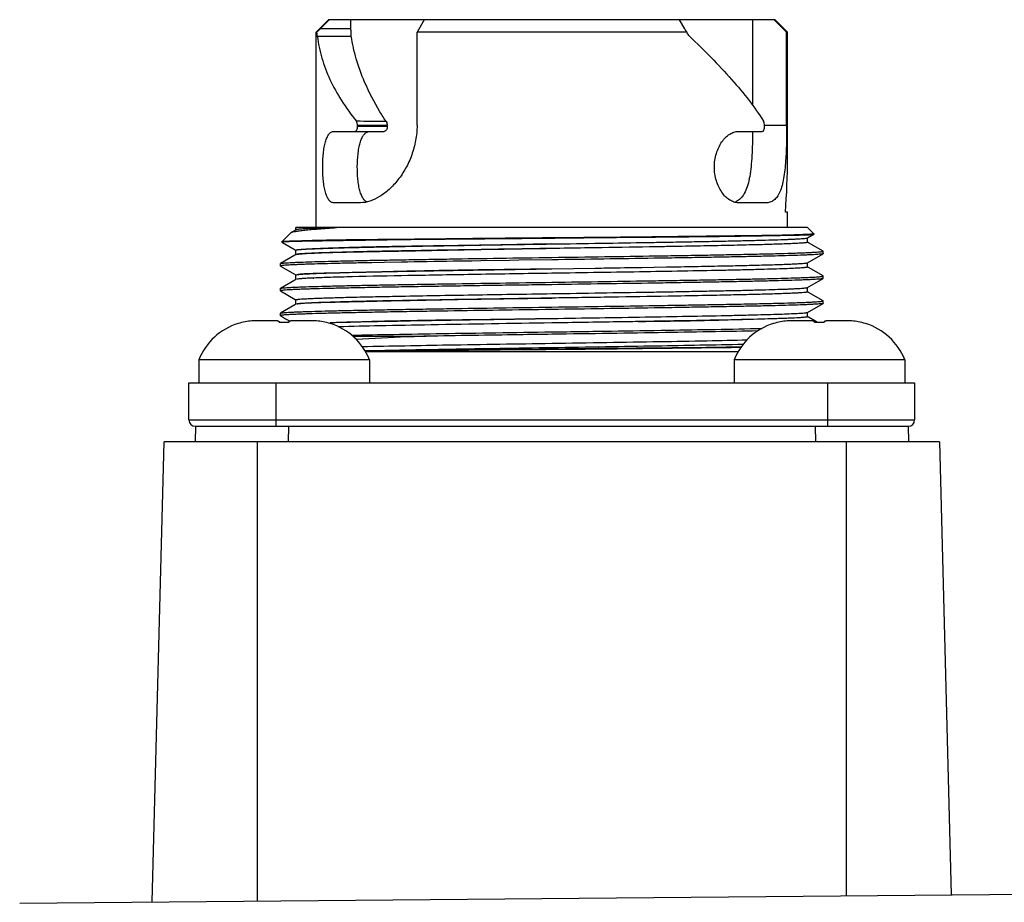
# Model space of a CAD drawing. Header units: millimetres. Extents: x 0 to 559, y 0 to 432.
# Tile 13 of 23: x 230 to 261, y 219 to 247. Entities that reach past the tile are written whole.
import ezdxf

# ---------------------------------------------------------------- set-up
doc = ezdxf.new("R2010")
doc.units = ezdxf.units.MM
doc.header["$LTSCALE"] = 30.734
doc.layers.add('ECM-B3M-C210DXF_CONTINUOUS_LINE', color=7, linetype='CONTINUOUS')
doc.layers.add('LQM37B48FFDBDXF_CONTINUOUS_LINE', color=7, linetype='CONTINUOUS')

msp = doc.modelspace()

# ---------------------------------------------------------------- linework, layer by layer
at = {"layer": 'ECM-B3M-C210DXF_CONTINUOUS_LINE', "color": 7, "linetype": 'Continuous'}
for p, q in [((237.873, 237.566), (237.243, 237.566)), ((238.932, 237.566), (238.302, 237.566)), ((255.133, 237.566), (254.503, 237.566)), ((256.192, 237.566), (255.562, 237.566)), ((236.601, 237.476), (236.601, 237.473)), ((239.574, 237.473), (239.574, 237.476)), ((253.861, 237.476), (253.861, 237.473)), ((256.834, 237.473), (256.834, 237.476)), ((235.337, 236.309), (235.337, 235.566)), ((240.837, 236.309), (235.337, 236.309)), ((240.837, 236.309), (240.837, 235.566)), ((252.597, 236.309), (252.597, 235.566)), ((258.097, 236.309), (252.597, 236.309)), ((258.097, 236.309), (258.097, 235.566)), ((235.226, 234.166), (235.217, 233.666)), ((237.749, 234.166), (255.686, 234.166)), ((258.209, 234.166), (258.217, 233.666)), ((233.829, 218.834), (234.217, 233.666)), ((259.217, 233.666), (234.217, 233.666)), ((259.217, 233.666), (259.6, 219.059)), ((229.56, 218.797), (271.015, 219.159))]:
    msp.add_line(p, q, dxfattribs=at)
at = {"layer": 'ECM-B3M-C210DXF_CONTINUOUS_LINE', "color": 9, "linetype": 'Continuous'}
for p, q in [((238.226, 234.166), (238.217, 233.666)), ((255.209, 234.166), (255.218, 233.666)), ((237.217, 233.666), (237.217, 218.864)), ((256.217, 219.03), (256.217, 233.666))]:
    msp.add_line(p, q, dxfattribs=at)
at = {"layer": 'ECM-B3M-C210DXF_CONTINUOUS_LINE', "color": 7, "linetype": 'Continuous'}
for centre, radius, start, end in [((237.206, 235.5), 2.064, 100.3918, 107.0555), ((237.224, 235.399), 2.166, 94.7309, 100.3768), ((237.241, 235.187), 2.379, 89.9509, 94.7085), ((238.087, 231.906), 5.604, 89.4939, 91.5131), ((238.088, 231.951), 5.559, 88.4841, 89.5019), ((238.934, 235.186), 2.38, 85.2922, 90.0483), ((238.934, 235.187), 2.379, 85.2915, 90.0491), ((238.951, 235.4), 2.165, 79.6223, 85.27), ((238.969, 235.5), 2.064, 72.9447, 79.608), ((254.466, 235.5), 2.064, 100.3918, 107.0555), ((254.484, 235.399), 2.166, 94.7309, 100.3768), ((254.501, 235.187), 2.379, 89.9509, 94.7085), ((255.347, 231.906), 5.604, 89.4939, 91.5131), ((255.348, 231.951), 5.559, 88.4841, 89.5019), ((256.194, 235.186), 2.38, 85.2922, 90.0483), ((256.194, 235.187), 2.379, 85.2915, 90.0491), ((256.211, 235.4), 2.165, 79.6223, 85.27), ((256.229, 235.5), 2.064, 72.9447, 79.608), ((237.194, 235.566), 2, 107.2501, 158.1806), ((238.981, 235.566), 2, 21.8194, 72.7499), ((254.454, 235.566), 2, 107.2501, 158.1806), ((256.241, 235.566), 2, 21.8194, 72.7499)]:
    msp.add_arc(centre, radius, start, end, dxfattribs=at)
for points, knots in [([(237.873, 237.566), (237.878, 237.566), (237.909, 237.559), (237.927, 237.53), (237.939, 237.508)], [0, 0, 0, 0, 0.189279, 1, 1, 1, 1]), ([(238.236, 237.508), (238.24, 237.517), (238.256, 237.542), (238.282, 237.566), (238.302, 237.566)], [0, 0, 0, 0, 0.336891, 1, 1, 1, 1]), ([(255.133, 237.566), (255.138, 237.566), (255.169, 237.559), (255.187, 237.53), (255.199, 237.508)], [0, 0, 0, 0, 0.189279, 1, 1, 1, 1]), ([(255.496, 237.508), (255.5, 237.517), (255.516, 237.542), (255.542, 237.566), (255.562, 237.566)], [0, 0, 0, 0, 0.336891, 1, 1, 1, 1])]:
    msp.add_open_spline(points, degree=3, knots=knots, dxfattribs=at)
at = {"layer": 'LQM37B48FFDBDXF_CONTINUOUS_LINE', "color": 7, "linetype": 'Continuous'}
for p, q in [((239.517, 247.266), (239.117, 246.866)), ((239.249, 246.97), (239.544, 247.266)), ((253.917, 247.266), (239.517, 247.266)), ((240.242, 246.969), (240.242, 247.266)), ((242.597, 247.266), (242.373, 246.866)), ((251.003, 246.97), (250.838, 247.266)), ((253.193, 247.266), (253.193, 244.506)), ((253.891, 247.266), (254.29, 246.866)), ((253.917, 247.266), (254.317, 246.866)), ((239.117, 240.566), (239.117, 246.866)), ((239.146, 246.866), (239.117, 246.866)), ((240.242, 246.969), (239.249, 246.97)), ((242.373, 243.866), (242.373, 246.866)), ((251.077, 246.866), (242.373, 246.866)), ((254.29, 243.866), (254.29, 246.866)), ((254.317, 246.866), (254.29, 246.866)), ((254.317, 242.798), (254.317, 246.866)), ((240.456, 243.836), (240.456, 243.853)), ((241.412, 243.836), (241.412, 243.851)), ((253.579, 243.836), (253.579, 243.853)), ((239.687, 243.666), (241.316, 243.666)), ((252.732, 243.666), (253.504, 243.666)), ((240.55, 241.366), (239.687, 241.366)), ((253.647, 241.366), (252.732, 241.366)), ((254.317, 241.066), (254.251, 241.066)), ((254.317, 240.566), (254.317, 241.066)), ((238.009, 240.107), (238.298, 240.396)), ((238.298, 240.396), (238.309, 240.404)), ((238.47, 240.497), (238.309, 240.404)), ((238.467, 240.493), (238.467, 240.566)), ((254.967, 240.566), (238.467, 240.566)), ((254.965, 240.235), (255.17, 240.353)), ((255.172, 240.361), (254.967, 240.566)), ((255.17, 240.353), (255.171, 240.356)), ((238.009, 240.107), (238.009, 240.107)), ((238.011, 240.1), (238.01, 240.102)), ((238.011, 240.1), (238.029, 240.09)), ((238.029, 240.09), (238.441, 239.852)), ((240.53, 240.163), (240.403, 240.17)), ((240.917, 240.169), (240.917, 240.175)), ((242.432, 240.189), (242.396, 240.189)), ((242.396, 240.189), (242.432, 240.189)), ((244.431, 240.207), (244.431, 240.212)), ((245.357, 240.222), (245.357, 240.215)), ((252.481, 240.289), (252.481, 240.294)), ((254.965, 240.097), (254.967, 240.093)), ((254.999, 240.077), (254.965, 240.097)), ((254.967, 240.093), (254.967, 240.238)), ((255.465, 239.808), (254.999, 240.077)), ((238.441, 239.852), (238.467, 239.836)), ((238.467, 239.693), (238.467, 239.838)), ((254.964, 239.434), (255.465, 239.724)), ((255.467, 239.805), (255.465, 239.808)), ((255.467, 239.727), (255.465, 239.724)), ((255.467, 239.727), (255.467, 239.805)), ((237.967, 239.405), (237.97, 239.408)), ((237.967, 239.327), (237.967, 239.405)), ((238.436, 239.677), (237.97, 239.408)), ((238.471, 239.697), (238.436, 239.677)), ((241.317, 239.442), (240.915, 239.435)), ((241.866, 239.452), (241.317, 239.442)), ((244.139, 239.489), (244.135, 239.489)), ((244.429, 239.493), (244.139, 239.489)), ((245.356, 239.507), (244.429, 239.493)), ((245.651, 239.511), (245.356, 239.507)), ((246.717, 239.527), (245.651, 239.511)), ((254.967, 239.293), (254.967, 239.434)), ((237.967, 239.327), (237.97, 239.324)), ((237.97, 239.324), (238.441, 239.052)), ((246.717, 239.238), (248.118, 239.26)), ((246.717, 239.238), (248.117, 239.26)), ((249.618, 239.284), (250.419, 239.298)), ((254.999, 239.277), (254.967, 239.295)), ((255.465, 239.008), (254.999, 239.277)), ((238.436, 238.877), (237.97, 238.608)), ((238.467, 238.895), (238.436, 238.877)), ((238.441, 239.052), (238.467, 239.036)), ((238.467, 238.893), (238.467, 239.038)), ((238.69, 239.068), (238.692, 239.068)), ((238.694, 239.068), (238.693, 239.068)), ((239.027, 238.94), (239.045, 238.941)), ((239.047, 238.941), (239.028, 238.941)), ((254.965, 238.635), (255.465, 238.924)), ((255.467, 239.005), (255.465, 239.008)), ((255.467, 238.927), (255.465, 238.924)), ((255.467, 238.927), (255.467, 239.005)), ((237.967, 238.605), (237.97, 238.608)), ((237.967, 238.527), (237.967, 238.605)), ((237.967, 238.527), (237.97, 238.524)), ((237.97, 238.524), (238.441, 238.252)), ((254.965, 238.497), (254.967, 238.493)), ((254.999, 238.477), (254.965, 238.497)), ((254.967, 238.493), (254.967, 238.638)), ((255.465, 238.208), (254.999, 238.477)), ((238.441, 238.252), (238.47, 238.235)), ((238.467, 238.093), (238.467, 238.238)), ((238.47, 238.235), (238.467, 238.238)), ((254.96, 237.832), (255.465, 238.124)), ((255.467, 238.205), (255.465, 238.208)), ((255.467, 238.127), (255.465, 238.124)), ((255.467, 238.127), (255.467, 238.205)), ((237.967, 237.805), (237.97, 237.808)), ((237.967, 237.727), (237.967, 237.805)), ((238.436, 238.077), (237.97, 237.808)), ((238.467, 238.095), (238.436, 238.077)), ((254.967, 237.693), (254.967, 237.838)), ((237.967, 237.727), (237.97, 237.724)), ((237.97, 237.724), (238.029, 237.69)), ((238.029, 237.69), (238.134, 237.629)), ((238.134, 237.629), (238.237, 237.569)), ((238.237, 237.569), (238.268, 237.551)), ((249.505, 237.542), (249.741, 237.545)), ((249.743, 237.541), (249.505, 237.537)), ((254.999, 237.677), (254.967, 237.695)), ((254.967, 237.694), (254.967, 237.693)), ((254.967, 237.694), (254.967, 237.693)), ((255.202, 237.56), (254.999, 237.677)), ((255.288, 237.51), (255.202, 237.56)), ((240.299, 237.066), (242.67, 237.066)), ((252.723, 236.566), (240.712, 236.566)), ((235.017, 234.366), (235.017, 235.566)), ((235.017, 235.566), (258.417, 235.566)), ((258.417, 235.566), (258.417, 234.366)), ((235.217, 234.166), (258.217, 234.166))]:
    msp.add_line(p, q, dxfattribs=at)
at = {"layer": 'LQM37B48FFDBDXF_CONTINUOUS_LINE', "color": 9, "linetype": 'Continuous'}
for p, q in [((239.156, 246.732), (240.253, 246.732)), ((240.456, 243.836), (241.412, 243.836)), ((253.579, 243.866), (254.29, 243.866)), ((237.817, 235.566), (237.817, 234.166)), ((255.617, 234.166), (255.617, 235.566)), ((235.017, 234.366), (258.417, 234.366))]:
    msp.add_line(p, q, dxfattribs=at)
for centre, radius, start, end in [((239.644, 138.499), 105.496, 89.05786, 89.58052), ((240.622, 90.582), 153.271, 89.70456, 90.06197)]:
    msp.add_arc(centre, radius, start, end, dxfattribs=at)
at = {"layer": 'LQM37B48FFDBDXF_CONTINUOUS_LINE', "color": 7, "linetype": 'Continuous'}
for centre, radius, start, end in [((252.471, 241.827), 0.461, 286.5563, 296.0753), ((252.469, 241.832), 0.466, 296.0858, 298.9469), ((235.217, 234.366), 0.2, 180, 270), ((258.217, 234.366), 0.2, 270, 360)]:
    msp.add_arc(centre, radius, start, end, dxfattribs=at)
msp.add_ellipse((246.717, 242.798), major_axis=(0, 13.164), ratio=0.57735, start_param=-1.702758, end_param=-1.570796, dxfattribs=at)
for points, knots in [([(239.249, 246.97), (239.24, 246.961), (239.206, 246.927), (239.172, 246.892), (239.146, 246.866)], [0, 0, 0, 0, 0.253713, 1, 1, 1, 1]), ([(239.156, 246.732), (239.154, 246.741), (239.15, 246.786), (239.148, 246.83), (239.146, 246.866)], [0, 0, 0, 0, 0.209455, 1, 1, 1, 1]), ([(239.156, 246.732), (239.187, 246.494), (239.287, 246.017), (239.551, 245.319), (239.933, 244.638), (240.246, 244.207), (240.416, 243.991)], [0, 0, 0, 0, 0.235286, 0.477446, 0.730282, 1, 1, 1, 1]), ([(240.253, 246.732), (240.249, 246.767), (240.244, 246.846), (240.242, 246.925), (240.242, 246.969)], [0, 0, 0, 0, 0.44387, 1, 1, 1, 1]), ([(240.683, 245.253), (240.577, 245.497), (240.4, 245.982), (240.287, 246.486), (240.253, 246.732)], [0, 0, 0, 0, 0.517694, 1, 1, 1, 1]), ([(251.077, 246.866), (251.07, 246.874), (251.043, 246.907), (251.019, 246.942), (251.004, 246.97)], [0, 0, 0, 0, 0.260494, 1, 1, 1, 1]), ([(251.158, 246.732), (251.148, 246.741), (251.113, 246.779), (251.089, 246.828), (251.077, 246.866)], [0, 0, 0, 0, 0.240974, 1, 1, 1, 1]), ([(251.157, 246.732), (251.63, 246.286), (252.292, 245.614), (253.076, 244.685), (253.404, 244.223), (253.547, 243.991)], [0, 0, 0, 0, 0.534438, 0.775786, 1, 1, 1, 1]), ([(241.378, 243.98), (241.309, 244.084), (241.049, 244.492), (240.825, 244.923), (240.683, 245.253)], [0, 0, 0, 0, 0.258784, 1, 1, 1, 1]), ([(240.361, 243.666), (240.374, 243.666), (240.403, 243.678), (240.432, 243.718), (240.452, 243.772), (240.456, 243.814), (240.456, 243.836)], [0, 0, 0, 0, 0.181254, 0.40922, 0.689005, 1, 1, 1, 1]), ([(240.456, 243.853), (240.456, 243.879), (240.45, 243.928), (240.43, 243.974), (240.416, 243.991)], [0, 0, 0, 0, 0.538673, 1, 1, 1, 1]), ([(242.373, 243.866), (242.373, 243.701), (242.342, 243.374), (242.214, 242.906), (242.018, 242.478), (241.771, 242.103), (241.485, 241.794), (241.179, 241.56), (240.868, 241.408), (240.651, 241.366), (240.55, 241.366)], [0, 0, 0, 0, 0.147086, 0.291916, 0.43244, 0.566532, 0.691928, 0.806626, 0.909229, 1, 1, 1, 1]), ([(241.412, 243.836), (241.412, 243.814), (241.408, 243.772), (241.388, 243.717), (241.357, 243.678), (241.328, 243.666), (241.316, 243.666)], [0, 0, 0, 0, 0.309607, 0.588661, 0.817116, 1, 1, 1, 1]), ([(241.378, 243.98), (241.39, 243.962), (241.407, 243.92), (241.412, 243.875), (241.412, 243.851)], [0, 0, 0, 0, 0.468908, 1, 1, 1, 1]), ([(253.504, 243.666), (253.514, 243.666), (253.531, 243.675), (253.547, 243.695), (253.563, 243.725), (253.575, 243.773), (253.579, 243.814), (253.579, 243.836)], [0, 0, 0, 0, 0.159929, 0.262361, 0.382721, 0.671484, 1, 1, 1, 1]), ([(253.579, 243.853), (253.579, 243.879), (253.574, 243.927), (253.559, 243.973), (253.548, 243.991)], [0, 0, 0, 0, 0.547634, 1, 1, 1, 1]), ([(254.29, 243.866), (254.29, 243.683), (254.286, 243.327), (254.274, 242.972), (254.263, 242.8)], [0, 0, 0, 0, 0.514392, 1, 1, 1, 1]), ([(239.687, 241.366), (239.673, 241.366), (239.644, 241.37), (239.587, 241.394), (239.522, 241.459), (239.462, 241.568), (239.413, 241.712), (239.376, 241.885), (239.35, 242.081), (239.334, 242.294), (239.329, 242.516), (239.334, 242.737), (239.35, 242.95), (239.376, 243.147), (239.413, 243.32), (239.462, 243.463), (239.522, 243.573), (239.587, 243.637), (239.644, 243.662), (239.673, 243.666), (239.687, 243.666)], [0, 0, 0, 0, 0.016588, 0.033642, 0.072289, 0.120549, 0.179775, 0.249482, 0.327741, 0.412177, 0.499985, 0.587787, 0.672215, 0.7505, 0.820237, 0.87947, 0.927706, 0.966347, 0.983411, 1, 1, 1, 1]), ([(240.754, 241.391), (240.691, 241.425), (240.613, 241.526), (240.548, 241.686), (240.506, 241.844), (240.475, 242.023), (240.448, 242.29), (240.441, 242.631), (240.467, 242.967), (240.512, 243.212), (240.555, 243.366), (240.611, 243.492), (240.678, 243.589), (240.76, 243.651), (240.824, 243.666), (240.854, 243.666)], [0, 0, 0, 0, 0.085751, 0.141874, 0.207105, 0.280232, 0.359523, 0.527196, 0.688454, 0.760618, 0.824632, 0.879369, 0.9252, 0.964096, 1, 1, 1, 1]), ([(252.732, 241.366), (252.685, 241.366), (252.586, 241.383), (252.446, 241.453), (252.313, 241.561), (252.194, 241.705), (252.095, 241.879), (251.992, 242.147), (251.936, 242.516), (252.002, 242.95), (252.149, 243.272), (252.313, 243.47), (252.446, 243.579), (252.586, 243.648), (252.685, 243.666), (252.732, 243.666)], [0, 0, 0, 0, 0.046919, 0.098006, 0.154314, 0.215979, 0.282527, 0.352926, 0.500187, 0.647445, 0.784012, 0.845685, 0.901989, 0.953078, 1, 1, 1, 1]), ([(253.192, 243.666), (253.191, 243.533), (253.186, 243.273), (253.172, 242.896), (253.147, 242.545), (253.106, 242.228), (253.046, 241.952), (252.962, 241.722), (252.849, 241.54), (252.748, 241.454), (252.694, 241.424)], [0, 0, 0, 0, 0.168165, 0.328743, 0.478055, 0.613176, 0.732332, 0.83497, 0.922627, 1, 1, 1, 1]), ([(254.263, 242.8), (254.257, 242.698), (254.242, 242.503), (254.208, 242.226), (254.161, 241.981), (254.098, 241.771), (254.017, 241.599), (253.916, 241.468), (253.79, 241.384), (253.694, 241.366), (253.647, 241.366)], [0, 0, 0, 0, 0.181721, 0.347711, 0.495806, 0.62507, 0.736104, 0.831458, 0.916483, 1, 1, 1, 1]), ([(238.309, 240.404), (238.316, 240.408), (238.334, 240.416), (238.383, 240.431), (238.468, 240.448), (238.597, 240.468), (238.764, 240.488), (238.967, 240.507), (239.309, 240.535), (239.582, 240.554), (239.776, 240.566)], [0, 0, 0, 0, 0.016744, 0.039463, 0.103399, 0.192253, 0.305861, 0.44392, 0.606069, 1, 1, 1, 1]), ([(239.776, 240.566), (239.68, 240.563), (239.5, 240.558), (239.247, 240.549), (239.028, 240.541), (238.845, 240.532), (238.715, 240.525), (238.629, 240.518), (238.579, 240.514), (238.539, 240.51), (238.507, 240.506), (238.486, 240.502), (238.474, 240.499), (238.47, 240.497)], [0, 0, 0, 0, 0.219448, 0.413494, 0.581043, 0.721323, 0.833734, 0.879332, 0.9178, 0.949099, 0.973201, 0.990123, 1, 1, 1, 1]), ([(255.153, 240.356), (255.135, 240.354), (255.088, 240.351), (255.001, 240.346), (254.881, 240.341), (254.657, 240.332), (254.298, 240.321), (253.776, 240.31), (253.14, 240.301), (252.4, 240.293), (251.569, 240.284), (250.66, 240.273), (249.689, 240.261), (248.31, 240.246), (246.549, 240.233), (244.467, 240.214), (243.095, 240.196), (242.432, 240.189)], [0, 0, 0, 0, 0.004215, 0.011056, 0.020494, 0.03249, 0.063996, 0.105206, 0.155538, 0.214064, 0.279745, 0.35153, 0.42832, 0.508939, 0.67651, 0.843635, 1, 1, 1, 1]), ([(242.432, 240.189), (242.756, 240.193), (243.419, 240.199), (244.791, 240.21), (246.551, 240.226), (248.638, 240.251), (250.32, 240.264), (251.571, 240.277), (252.402, 240.287), (253.142, 240.299), (253.778, 240.311), (254.238, 240.318), (254.545, 240.324), (254.729, 240.328), (254.881, 240.332), (255, 240.337), (255.087, 240.342), (255.133, 240.346), (255.151, 240.349)], [0, 0, 0, 0, 0.076238, 0.156461, 0.323648, 0.491281, 0.648686, 0.720464, 0.786167, 0.844734, 0.895078, 0.936218, 0.953151, 0.967602, 0.979542, 0.988941, 0.99577, 1, 1, 1, 1]), ([(255.151, 240.349), (255.155, 240.349), (255.161, 240.35), (255.168, 240.352), (255.17, 240.353)], [0, 0, 0, 0, 0.63054, 1, 1, 1, 1]), ([(255.168, 240.358), (255.167, 240.358), (255.162, 240.357), (255.157, 240.357), (255.153, 240.356)], [0, 0, 0, 0, 0.187079, 1, 1, 1, 1]), ([(255.172, 240.361), (255.172, 240.361), (255.173, 240.36), (255.17, 240.359), (255.169, 240.359), (255.168, 240.358)], [0, 0, 0, 0, 0.111102, 0.399496, 1, 1, 1, 1]), ([(238.038, 240.112), (238.034, 240.112), (238.027, 240.111), (238.018, 240.11), (238.013, 240.109), (238.01, 240.108), (238.009, 240.107)], [0, 0, 0, 0, 0.401141, 0.700862, 0.899616, 1, 1, 1, 1]), ([(238.01, 240.102), (238.011, 240.103), (238.011, 240.103), (238.012, 240.104), (238.013, 240.104)], [0, 0, 0, 0, 0.67237, 1, 1, 1, 1]), ([(238.013, 240.104), (238.016, 240.105), (238.024, 240.107), (238.032, 240.108), (238.037, 240.109)], [0, 0, 0, 0, 0.374445, 1, 1, 1, 1]), ([(238.037, 240.109), (238.057, 240.112), (238.106, 240.116), (238.196, 240.121), (238.317, 240.126), (238.542, 240.132), (238.897, 240.138), (239.408, 240.146), (240.025, 240.155), (240.739, 240.166), (241.54, 240.179), (242.102, 240.186), (242.396, 240.189)], [0, 0, 0, 0, 0.0134, 0.03404, 0.061914, 0.09705, 0.188562, 0.306514, 0.448724, 0.613139, 0.797676, 1, 1, 1, 1]), ([(242.396, 240.189), (242.102, 240.186), (241.54, 240.181), (240.739, 240.174), (240.026, 240.166), (239.409, 240.156), (238.899, 240.144), (238.503, 240.132), (238.249, 240.124), (238.107, 240.117), (238.057, 240.114), (238.038, 240.112)], [0, 0, 0, 0, 0.20221, 0.386747, 0.551177, 0.693303, 0.811061, 0.902462, 0.965662, 0.986453, 1, 1, 1, 1]), ([(243.015, 239.979), (243.309, 239.984), (244.543, 240.005), (245.777, 240.024), (246.717, 240.038)], [0, 0, 0, 0, 0.237934, 1, 1, 1, 1]), ([(246.717, 240.038), (246.398, 240.032), (245.165, 240.008), (243.931, 239.989), (243.016, 239.975)], [0, 0, 0, 0, 0.258525, 1, 1, 1, 1]), ([(246.717, 240.038), (247.245, 240.047), (248.281, 240.063), (249.557, 240.083), (250.534, 240.099), (251.219, 240.112), (251.861, 240.124), (252.456, 240.136), (252.997, 240.148), (253.479, 240.16), (253.899, 240.173), (254.208, 240.183), (254.42, 240.191), (254.553, 240.198), (254.667, 240.204), (254.763, 240.21), (254.841, 240.216), (254.899, 240.222), (254.936, 240.227), (254.955, 240.231), (254.962, 240.233), (254.965, 240.235)], [0, 0, 0, 0, 0.191847, 0.376556, 0.464082, 0.547288, 0.625399, 0.697692, 0.763492, 0.822187, 0.873234, 0.916155, 0.934443, 0.950556, 0.964461, 0.976124, 0.985518, 0.992628, 0.997446, 0.999001, 1, 1, 1, 1]), ([(254.967, 240.093), (254.967, 240.091), (254.959, 240.087), (254.945, 240.084), (254.92, 240.079), (254.886, 240.075), (254.841, 240.071), (254.788, 240.066), (254.724, 240.062), (254.621, 240.056), (254.468, 240.048), (254.256, 240.04), (254.009, 240.031), (253.727, 240.022), (253.412, 240.013), (253.065, 240.005), (252.687, 239.996), (252.128, 239.984), (251.369, 239.969), (250.745, 239.958), (250.418, 239.952)], [0, 0, 0, 0, 0.001453, 0.004841, 0.010328, 0.017942, 0.027682, 0.039542, 0.053512, 0.069577, 0.107915, 0.154381, 0.208757, 0.270781, 0.340161, 0.416564, 0.499629, 0.588959, 0.784681, 1, 1, 1, 1]), ([(238.467, 239.838), (238.467, 239.841), (238.478, 239.845), (238.485, 239.847), (238.49, 239.848)], [0, 0, 0, 0, 0.293951, 1, 1, 1, 1]), ([(238.49, 239.848), (238.509, 239.852), (238.558, 239.857), (238.649, 239.865), (238.773, 239.873), (238.93, 239.881), (239.119, 239.889), (239.433, 239.901), (239.9, 239.915), (240.543, 239.931), (241.289, 239.947), (242.124, 239.963), (242.71, 239.974), (243.015, 239.979)], [0, 0, 0, 0, 0.012644, 0.032725, 0.060192, 0.094936, 0.136819, 0.185673, 0.303448, 0.446318, 0.611917, 0.797503, 1, 1, 1, 1]), ([(238.491, 239.703), (238.504, 239.706), (238.535, 239.711), (238.622, 239.721), (238.775, 239.732), (239.01, 239.745), (239.311, 239.757), (239.676, 239.768), (240.101, 239.779), (240.584, 239.789), (241.121, 239.8), (241.707, 239.81), (242.573, 239.826), (243.737, 239.85), (245.201, 239.876), (246.206, 239.891), (246.717, 239.899)], [0, 0, 0, 0, 0.004741, 0.011666, 0.031951, 0.060596, 0.097334, 0.141816, 0.193661, 0.252488, 0.317865, 0.389299, 0.466204, 0.633565, 0.813604, 1, 1, 1, 1]), ([(246.717, 239.893), (246.206, 239.885), (245.202, 239.87), (243.739, 239.846), (242.38, 239.823), (241.334, 239.803), (240.584, 239.787), (240.099, 239.775), (239.672, 239.763), (239.306, 239.752), (239.006, 239.74), (238.772, 239.729), (238.62, 239.719), (238.534, 239.71), (238.503, 239.706), (238.491, 239.703)], [0, 0, 0, 0, 0.186371, 0.366235, 0.533343, 0.681864, 0.747506, 0.806623, 0.858699, 0.903278, 0.939976, 0.968473, 0.98853, 0.995342, 1, 1, 1, 1]), ([(243.016, 239.975), (242.708, 239.97), (242.117, 239.962), (241.275, 239.947), (240.527, 239.93), (239.885, 239.911), (239.421, 239.895), (239.109, 239.882), (238.923, 239.873), (238.768, 239.865), (238.646, 239.858), (238.558, 239.851), (238.51, 239.846), (238.492, 239.843)], [0, 0, 0, 0, 0.204431, 0.391633, 0.557859, 0.700372, 0.81724, 0.865563, 0.906915, 0.941155, 0.968163, 0.987817, 1, 1, 1, 1]), ([(248.118, 239.915), (248.002, 239.913), (247.535, 239.906), (247.068, 239.899), (246.717, 239.893)], [0, 0, 0, 0, 0.248406, 1, 1, 1, 1]), ([(246.717, 239.605), (247.286, 239.613), (248.403, 239.629), (249.778, 239.65), (250.829, 239.667), (251.563, 239.679), (252.251, 239.692), (252.885, 239.704), (253.46, 239.716), (253.969, 239.728), (254.351, 239.739), (254.621, 239.748), (254.795, 239.754), (254.949, 239.76), (255.084, 239.767), (255.198, 239.773), (255.292, 239.779), (255.366, 239.785), (255.414, 239.79), (255.442, 239.795), (255.455, 239.798), (255.463, 239.8), (255.467, 239.803), (255.467, 239.805)], [0, 0, 0, 0, 0.194995, 0.382485, 0.471156, 0.555288, 0.634074, 0.706757, 0.772635, 0.831074, 0.881515, 0.903581, 0.923473, 0.94114, 0.956542, 0.969644, 0.980415, 0.988831, 0.99488, 0.997015, 0.998562, 0.999533, 1, 1, 1, 1]), ([(255.465, 239.724), (255.462, 239.722), (255.455, 239.72), (255.435, 239.715), (255.396, 239.71), (255.335, 239.705), (255.253, 239.699), (255.152, 239.693), (255.031, 239.686), (254.891, 239.68), (254.666, 239.672), (254.339, 239.661), (253.894, 239.649), (253.382, 239.637), (252.808, 239.625), (252.177, 239.613), (251.496, 239.601), (250.769, 239.588), (249.732, 239.571), (248.377, 239.551), (247.278, 239.535), (246.717, 239.527)], [0, 0, 0, 0, 0.000959, 0.002475, 0.007223, 0.014269, 0.023606, 0.035217, 0.049076, 0.065148, 0.083401, 0.126267, 0.17728, 0.235962, 0.301768, 0.374086, 0.452238, 0.535499, 0.623094, 0.807967, 1, 1, 1, 1]), ([(250.418, 239.952), (250.234, 239.949), (249.467, 239.937), (248.7, 239.924), (248.118, 239.915)], [0, 0, 0, 0, 0.240222, 1, 1, 1, 1]), ([(240.215, 239.42), (240.046, 239.417), (239.726, 239.409), (239.278, 239.398), (238.943, 239.388), (238.707, 239.38), (238.554, 239.374), (238.419, 239.368), (238.302, 239.362), (238.202, 239.357), (238.12, 239.351), (238.056, 239.345), (238.014, 239.34), (237.99, 239.336), (237.978, 239.333), (237.971, 239.331), (237.967, 239.328), (237.967, 239.327)], [0, 0, 0, 0, 0.225827, 0.425543, 0.597475, 0.672567, 0.740193, 0.800206, 0.852492, 0.896946, 0.933471, 0.962008, 0.982523, 0.989772, 0.995029, 0.99835, 1, 1, 1, 1]), ([(237.97, 239.408), (237.973, 239.409), (237.98, 239.411), (238, 239.416), (238.039, 239.421), (238.1, 239.427), (238.181, 239.433), (238.283, 239.439), (238.404, 239.445), (238.544, 239.451), (238.769, 239.46), (239.096, 239.47), (239.541, 239.482), (240.053, 239.494), (240.627, 239.507), (241.258, 239.519), (241.939, 239.531), (242.666, 239.543), (243.703, 239.56), (245.058, 239.58), (246.157, 239.597), (246.717, 239.605)], [0, 0, 0, 0, 0.000959, 0.002475, 0.007223, 0.014269, 0.023606, 0.035217, 0.049076, 0.065148, 0.083401, 0.126267, 0.17728, 0.235962, 0.301768, 0.374086, 0.452238, 0.535499, 0.623094, 0.807967, 1, 1, 1, 1]), ([(238.491, 239.703), (238.485, 239.702), (238.478, 239.7), (238.468, 239.696), (238.467, 239.693)], [0, 0, 0, 0, 0.702304, 1, 1, 1, 1]), ([(240.915, 239.435), (240.854, 239.433), (240.621, 239.429), (240.388, 239.424), (240.215, 239.42)], [0, 0, 0, 0, 0.260375, 1, 1, 1, 1]), ([(244.135, 239.489), (243.937, 239.486), (243.18, 239.474), (242.424, 239.462), (241.866, 239.452)], [0, 0, 0, 0, 0.262192, 1, 1, 1, 1]), ([(250.419, 239.298), (250.724, 239.303), (251.31, 239.313), (252.145, 239.33), (252.89, 239.346), (253.533, 239.362), (254, 239.375), (254.315, 239.387), (254.504, 239.395), (254.661, 239.403), (254.785, 239.411), (254.876, 239.419), (254.925, 239.425), (254.944, 239.428)], [0, 0, 0, 0, 0.202417, 0.387941, 0.5535, 0.696352, 0.814135, 0.863003, 0.904907, 0.939679, 0.967181, 0.987305, 1, 1, 1, 1]), ([(254.944, 239.428), (254.95, 239.43), (254.957, 239.431), (254.965, 239.435), (254.967, 239.437), (254.967, 239.438)], [0, 0, 0, 0, 0.691996, 0.887482, 1, 1, 1, 1]), ([(238.692, 239.068), (238.835, 239.078), (239.192, 239.093), (239.827, 239.113), (240.655, 239.134), (241.651, 239.154), (242.789, 239.175), (244.493, 239.204), (245.815, 239.225), (246.717, 239.238)], [0, 0, 0, 0, 0.053591, 0.133531, 0.237604, 0.362914, 0.505973, 0.662799, 1, 1, 1, 1]), ([(246.717, 239.229), (246.261, 239.224), (245.359, 239.213), (244.039, 239.197), (242.796, 239.175), (241.663, 239.148), (240.67, 239.123), (239.841, 239.104), (239.264, 239.09), (238.903, 239.079), (238.757, 239.072), (238.694, 239.068)], [0, 0, 0, 0, 0.170797, 0.336967, 0.493429, 0.635737, 0.760535, 0.864808, 0.94563, 0.976305, 1, 1, 1, 1]), ([(246.717, 239.093), (245.909, 239.081), (244.363, 239.057), (242.217, 239.021), (240.648, 238.99), (239.637, 238.963), (239.226, 238.949), (239.047, 238.941)], [0, 0, 0, 0, 0.316204, 0.604464, 0.839309, 0.929981, 1, 1, 1, 1]), ([(254.945, 239.284), (254.932, 239.281), (254.901, 239.277), (254.815, 239.268), (254.664, 239.258), (254.431, 239.247), (254.13, 239.235), (253.764, 239.224), (253.337, 239.212), (252.852, 239.2), (252.103, 239.183), (251.057, 239.163), (249.697, 239.14), (248.234, 239.116), (247.229, 239.101), (246.717, 239.093)], [0, 0, 0, 0, 0.004632, 0.01142, 0.031435, 0.059898, 0.09657, 0.14113, 0.193194, 0.252306, 0.317951, 0.466494, 0.633644, 0.813565, 1, 1, 1, 1]), ([(248.118, 239.26), (248.246, 239.262), (248.746, 239.27), (249.246, 239.278), (249.618, 239.284)], [0, 0, 0, 0, 0.254542, 1, 1, 1, 1]), ([(254.967, 239.293), (254.967, 239.291), (254.957, 239.286), (254.95, 239.285), (254.945, 239.284)], [0, 0, 0, 0, 0.294257, 1, 1, 1, 1]), ([(237.97, 238.608), (237.973, 238.609), (237.98, 238.611), (238, 238.616), (238.039, 238.621), (238.1, 238.627), (238.181, 238.633), (238.283, 238.639), (238.404, 238.645), (238.544, 238.651), (238.769, 238.66), (239.096, 238.67), (239.541, 238.682), (240.053, 238.694), (240.627, 238.707), (241.258, 238.719), (241.939, 238.731), (242.666, 238.743), (243.703, 238.76), (245.058, 238.78), (246.157, 238.796), (246.717, 238.805)], [0, 0, 0, 0, 0.000959, 0.002475, 0.007223, 0.014269, 0.023606, 0.035217, 0.049075, 0.065148, 0.0834, 0.126267, 0.17728, 0.235962, 0.301768, 0.374085, 0.452238, 0.535499, 0.623094, 0.807967, 1, 1, 1, 1]), ([(238.467, 239.038), (238.467, 239.041), (238.478, 239.045), (238.484, 239.047), (238.49, 239.048)], [0, 0, 0, 0, 0.294446, 1, 1, 1, 1]), ([(238.49, 239.048), (238.515, 239.053), (238.582, 239.06), (238.648, 239.065), (238.69, 239.068)], [0, 0, 0, 0, 0.373481, 1, 1, 1, 1]), ([(239.028, 238.941), (238.961, 238.938), (238.843, 238.932), (238.686, 238.923), (238.574, 238.914), (238.513, 238.907), (238.491, 238.903)], [0, 0, 0, 0, 0.371013, 0.662269, 0.872197, 1, 1, 1, 1]), ([(238.693, 239.068), (238.653, 239.066), (238.589, 239.061), (238.525, 239.053), (238.501, 239.047)], [0, 0, 0, 0, 0.619367, 1, 1, 1, 1]), ([(246.717, 238.805), (247.286, 238.813), (248.403, 238.829), (249.778, 238.85), (250.829, 238.867), (251.563, 238.879), (252.251, 238.892), (252.885, 238.904), (253.46, 238.916), (253.969, 238.928), (254.351, 238.939), (254.621, 238.948), (254.795, 238.954), (254.949, 238.96), (255.084, 238.967), (255.198, 238.973), (255.292, 238.979), (255.366, 238.985), (255.414, 238.99), (255.442, 238.995), (255.455, 238.998), (255.463, 239), (255.467, 239.003), (255.467, 239.005)], [0, 0, 0, 0, 0.194995, 0.382485, 0.471156, 0.555288, 0.634074, 0.706757, 0.772635, 0.831074, 0.881515, 0.903581, 0.923473, 0.94114, 0.956542, 0.969645, 0.980415, 0.988831, 0.99488, 0.997016, 0.998562, 0.999533, 1, 1, 1, 1]), ([(255.465, 238.924), (255.462, 238.922), (255.455, 238.92), (255.435, 238.915), (255.396, 238.91), (255.335, 238.905), (255.253, 238.899), (255.152, 238.893), (255.031, 238.886), (254.891, 238.88), (254.666, 238.872), (254.339, 238.861), (253.894, 238.849), (253.382, 238.837), (252.808, 238.825), (252.177, 238.813), (251.496, 238.801), (250.769, 238.788), (249.732, 238.771), (248.377, 238.752), (247.278, 238.734), (246.717, 238.726)], [0, 0, 0, 0, 0.000959, 0.002475, 0.007223, 0.014269, 0.023606, 0.035217, 0.049076, 0.065148, 0.083401, 0.126267, 0.17728, 0.235962, 0.301768, 0.374086, 0.452238, 0.535499, 0.623094, 0.807967, 1, 1, 1, 1]), ([(246.717, 238.725), (246.432, 238.721), (245.863, 238.714), (245.016, 238.703), (244.186, 238.69), (243.38, 238.677), (242.606, 238.665), (241.872, 238.653), (241.184, 238.64), (240.55, 238.627), (239.975, 238.615), (239.465, 238.603), (239.083, 238.592), (238.814, 238.583), (238.64, 238.577), (238.486, 238.571), (238.351, 238.565), (238.236, 238.559), (238.142, 238.553), (238.069, 238.547), (238.021, 238.541), (237.993, 238.537), (237.979, 238.534), (237.972, 238.531), (237.967, 238.528), (237.967, 238.527)], [0, 0, 0, 0, 0.09795, 0.194997, 0.290139, 0.382489, 0.471159, 0.555291, 0.634076, 0.706758, 0.772637, 0.831075, 0.881516, 0.903581, 0.923473, 0.94114, 0.956542, 0.969644, 0.980415, 0.988831, 0.99488, 0.997015, 0.998562, 0.999533, 1, 1, 1, 1]), ([(241.864, 238.358), (242.232, 238.365), (243, 238.379), (244.187, 238.399), (245.436, 238.419), (246.287, 238.431), (246.717, 238.438)], [0, 0, 0, 0, 0.227587, 0.474227, 0.733828, 1, 1, 1, 1]), ([(246.717, 238.438), (247.245, 238.446), (248.281, 238.463), (249.557, 238.483), (250.534, 238.499), (251.219, 238.512), (251.861, 238.524), (252.456, 238.536), (252.997, 238.548), (253.479, 238.561), (253.899, 238.573), (254.208, 238.583), (254.42, 238.591), (254.553, 238.598), (254.667, 238.604), (254.763, 238.61), (254.841, 238.616), (254.899, 238.622), (254.936, 238.627), (254.955, 238.631), (254.962, 238.633), (254.965, 238.635)], [0, 0, 0, 0, 0.191841, 0.376558, 0.464083, 0.547289, 0.625401, 0.697694, 0.763494, 0.822189, 0.873235, 0.916156, 0.934444, 0.950558, 0.964463, 0.976125, 0.985521, 0.99263, 0.997447, 0.999001, 1, 1, 1, 1]), ([(254.967, 238.493), (254.967, 238.492), (254.962, 238.488), (254.951, 238.485), (254.933, 238.481), (254.908, 238.478), (254.876, 238.474), (254.819, 238.469), (254.731, 238.462), (254.603, 238.455), (254.449, 238.448), (254.268, 238.44), (254.061, 238.433), (253.828, 238.425), (253.469, 238.415), (252.964, 238.402), (252.294, 238.388), (251.82, 238.378), (251.57, 238.373)], [0, 0, 0, 0, 0.001523, 0.004861, 0.010226, 0.017653, 0.027146, 0.038704, 0.067988, 0.105427, 0.150889, 0.204232, 0.265268, 0.333784, 0.40955, 0.581742, 0.77947, 1, 1, 1, 1]), ([(238.467, 238.238), (238.467, 238.24), (238.473, 238.244), (238.484, 238.246), (238.502, 238.25), (238.527, 238.254), (238.559, 238.257), (238.616, 238.263), (238.704, 238.269), (238.831, 238.276), (238.986, 238.284), (239.167, 238.291), (239.374, 238.299), (239.607, 238.306), (239.965, 238.317), (240.471, 238.329), (241.14, 238.344), (241.614, 238.353), (241.864, 238.358)], [0, 0, 0, 0, 0.001523, 0.004861, 0.010226, 0.017652, 0.027146, 0.038704, 0.067987, 0.105425, 0.150888, 0.20423, 0.265266, 0.333781, 0.409547, 0.58174, 0.779468, 1, 1, 1, 1]), ([(241.415, 238.205), (241.214, 238.2), (240.832, 238.192), (240.29, 238.18), (239.811, 238.167), (239.401, 238.155), (239.064, 238.142), (238.83, 238.131), (238.681, 238.122), (238.6, 238.116), (238.538, 238.11), (238.504, 238.105), (238.491, 238.103)], [0, 0, 0, 0, 0.206014, 0.391992, 0.556082, 0.696664, 0.812347, 0.901983, 0.936758, 0.964715, 0.985804, 1, 1, 1, 1]), ([(238.494, 238.107), (238.506, 238.11), (238.536, 238.115), (238.59, 238.121), (238.661, 238.128), (238.791, 238.137), (238.995, 238.147), (239.29, 238.157), (239.65, 238.166), (240.073, 238.176), (240.556, 238.186), (241.306, 238.203), (242.357, 238.226), (243.723, 238.253), (245.194, 238.276), (246.204, 238.288), (246.717, 238.294)], [0, 0, 0, 0, 0.004471, 0.011074, 0.019795, 0.030613, 0.058457, 0.094439, 0.138321, 0.189825, 0.248635, 0.314307, 0.463652, 0.631769, 0.812604, 1, 1, 1, 1]), ([(246.717, 238.294), (246.24, 238.286), (244.473, 238.258), (242.705, 238.231), (241.415, 238.205)], [0, 0, 0, 0, 0.270141, 1, 1, 1, 1]), ([(251.57, 238.373), (251.202, 238.366), (250.227, 238.349), (248.933, 238.327), (247.683, 238.308), (247.041, 238.299), (246.717, 238.294)], [0, 0, 0, 0, 0.227585, 0.602792, 0.800032, 1, 1, 1, 1]), ([(246.717, 238.005), (247.286, 238.013), (248.403, 238.029), (249.778, 238.05), (250.829, 238.067), (251.563, 238.079), (252.251, 238.092), (252.885, 238.104), (253.46, 238.116), (253.969, 238.128), (254.351, 238.139), (254.621, 238.148), (254.795, 238.154), (254.949, 238.16), (255.084, 238.167), (255.198, 238.173), (255.292, 238.179), (255.366, 238.185), (255.414, 238.19), (255.442, 238.195), (255.455, 238.198), (255.463, 238.2), (255.467, 238.203), (255.467, 238.205)], [0, 0, 0, 0, 0.194995, 0.382485, 0.471156, 0.555289, 0.634075, 0.706757, 0.772636, 0.831075, 0.881516, 0.903581, 0.923473, 0.94114, 0.956542, 0.969645, 0.980415, 0.988831, 0.99488, 0.997016, 0.998562, 0.999533, 1, 1, 1, 1]), ([(255.465, 238.124), (255.462, 238.122), (255.455, 238.12), (255.435, 238.115), (255.396, 238.11), (255.335, 238.105), (255.253, 238.099), (255.152, 238.093), (255.031, 238.086), (254.891, 238.08), (254.666, 238.072), (254.339, 238.061), (253.894, 238.049), (253.382, 238.037), (252.808, 238.025), (252.177, 238.013), (251.496, 238.001), (250.769, 237.988), (249.732, 237.971), (248.377, 237.952), (247.278, 237.935), (246.717, 237.927)], [0, 0, 0, 0, 0.000959, 0.002475, 0.007223, 0.014269, 0.023606, 0.035217, 0.049076, 0.065148, 0.083401, 0.126267, 0.17728, 0.235962, 0.301768, 0.374086, 0.452238, 0.535499, 0.623094, 0.807967, 1, 1, 1, 1]), ([(246.717, 237.927), (246.148, 237.918), (245.032, 237.903), (243.657, 237.881), (242.606, 237.865), (241.872, 237.853), (241.184, 237.84), (240.55, 237.827), (239.975, 237.815), (239.465, 237.803), (239.083, 237.792), (238.814, 237.783), (238.64, 237.777), (238.486, 237.771), (238.351, 237.765), (238.236, 237.759), (238.142, 237.753), (238.069, 237.747), (238.021, 237.741), (237.993, 237.737), (237.979, 237.734), (237.972, 237.731), (237.967, 237.728), (237.967, 237.727)], [0, 0, 0, 0, 0.194995, 0.382485, 0.471156, 0.555289, 0.634075, 0.706757, 0.772636, 0.831074, 0.881515, 0.903581, 0.923473, 0.94114, 0.956542, 0.969645, 0.980415, 0.988831, 0.99488, 0.997016, 0.998562, 0.999533, 1, 1, 1, 1]), ([(237.97, 237.808), (237.973, 237.809), (237.98, 237.811), (238, 237.816), (238.039, 237.821), (238.1, 237.827), (238.181, 237.833), (238.283, 237.839), (238.404, 237.845), (238.544, 237.851), (238.769, 237.86), (239.096, 237.87), (239.541, 237.882), (240.053, 237.894), (240.627, 237.907), (241.258, 237.919), (241.939, 237.931), (242.666, 237.943), (243.703, 237.96), (245.058, 237.98), (246.157, 237.997), (246.717, 238.005)], [0, 0, 0, 0, 0.000959, 0.002475, 0.007223, 0.014269, 0.023606, 0.035217, 0.049075, 0.065148, 0.0834, 0.126267, 0.177279, 0.235961, 0.301768, 0.374085, 0.452238, 0.535499, 0.623094, 0.807967, 1, 1, 1, 1]), ([(246.717, 237.638), (247.229, 237.646), (248.233, 237.661), (249.696, 237.685), (251.055, 237.708), (252.101, 237.729), (252.85, 237.745), (253.335, 237.757), (253.762, 237.768), (254.128, 237.78), (254.429, 237.792), (254.663, 237.803), (254.814, 237.813), (254.9, 237.822), (254.932, 237.826), (254.944, 237.829)], [0, 0, 0, 0, 0.186354, 0.366203, 0.5333, 0.681814, 0.747456, 0.806575, 0.858654, 0.903238, 0.939944, 0.96845, 0.988518, 0.995336, 1, 1, 1, 1]), ([(239.573, 237.505), (240.01, 237.519), (241.016, 237.542), (242.686, 237.574), (244.631, 237.606), (246.006, 237.627), (246.717, 237.638)], [0, 0, 0, 0, 0.183533, 0.422682, 0.701157, 1, 1, 1, 1]), ([(246.718, 237.63), (246.011, 237.618), (244.965, 237.603), (243.597, 237.586), (242.639, 237.573), (241.752, 237.557), (240.751, 237.532), (240.047, 237.512), (239.612, 237.498)], [0, 0, 0, 0, 0.298421, 0.441522, 0.577208, 0.702845, 0.816217, 1, 1, 1, 1]), ([(246.717, 237.493), (245.418, 237.473), (243.567, 237.445), (241.276, 237.402), (240.285, 237.38), (239.846, 237.368)], [0, 0, 0, 0, 0.567322, 0.807997, 1, 1, 1, 1]), ([(249.505, 237.537), (249.279, 237.533), (248.35, 237.518), (247.42, 237.504), (246.717, 237.493)], [0, 0, 0, 0, 0.243421, 1, 1, 1, 1]), ([(249.741, 237.545), (249.824, 237.546), (250.148, 237.55), (250.472, 237.554), (250.714, 237.558)], [0, 0, 0, 0, 0.255675, 1, 1, 1, 1]), ([(250.714, 237.557), (250.635, 237.556), (250.311, 237.55), (249.988, 237.545), (249.743, 237.541)], [0, 0, 0, 0, 0.24411, 1, 1, 1, 1]), ([(250.714, 237.558), (251.024, 237.563), (251.74, 237.576), (252.779, 237.605), (253.508, 237.627), (253.832, 237.637)], [0, 0, 0, 0, 0.298438, 0.68891, 1, 1, 1, 1]), ([(253.857, 237.626), (253.403, 237.612), (252.355, 237.588), (251.307, 237.568), (250.714, 237.557)], [0, 0, 0, 0, 0.433369, 1, 1, 1, 1]), ([(254.153, 237.636), (254.129, 237.635), (254.031, 237.632), (253.932, 237.629), (253.857, 237.626)], [0, 0, 0, 0, 0.236383, 1, 1, 1, 1]), ([(254.399, 237.646), (254.38, 237.645), (254.298, 237.641), (254.216, 237.638), (254.153, 237.636)], [0, 0, 0, 0, 0.2339, 1, 1, 1, 1]), ([(254.762, 237.665), (254.737, 237.663), (254.616, 237.655), (254.495, 237.65), (254.399, 237.646)], [0, 0, 0, 0, 0.204355, 1, 1, 1, 1]), ([(254.945, 237.684), (254.922, 237.679), (254.861, 237.672), (254.8, 237.667), (254.762, 237.665)], [0, 0, 0, 0, 0.376845, 1, 1, 1, 1]), ([(254.967, 237.693), (254.967, 237.691), (254.957, 237.687), (254.95, 237.685), (254.945, 237.684)], [0, 0, 0, 0, 0.29535, 1, 1, 1, 1]), ([(254.945, 237.684), (254.951, 237.686), (254.957, 237.687), (254.967, 237.691), (254.967, 237.693)], [0, 0, 0, 0, 0.70965, 1, 1, 1, 1]), ([(240.255, 237.099), (240.707, 237.109), (241.684, 237.127), (243.236, 237.153), (244.939, 237.178), (246.116, 237.196), (246.717, 237.205)], [0, 0, 0, 0, 0.20978, 0.453525, 0.720755, 1, 1, 1, 1]), ([(246.717, 237.205), (247.359, 237.214), (248.611, 237.232), (250.872, 237.267), (252.492, 237.295), (253.501, 237.317)], [0, 0, 0, 0, 0.28374, 0.553566, 1, 1, 1, 1]), ([(253.363, 237.237), (252.906, 237.226), (251.91, 237.207), (250.319, 237.18), (248.561, 237.154), (247.342, 237.136), (246.717, 237.127)], [0, 0, 0, 0, 0.206427, 0.449606, 0.718271, 1, 1, 1, 1]), ([(242.67, 237.066), (242.462, 237.058), (241.707, 237.027), (240.953, 236.991), (240.406, 236.962)], [0, 0, 0, 0, 0.275019, 1, 1, 1, 1]), ([(246.717, 237.127), (246.368, 237.122), (245.018, 237.103), (243.669, 237.082), (242.67, 237.066)], [0, 0, 0, 0, 0.259275, 1, 1, 1, 1]), ([(246.717, 236.838), (247.31, 236.847), (248.468, 236.866), (250.136, 236.892), (251.643, 236.919), (252.586, 236.938), (253.018, 236.949)], [0, 0, 0, 0, 0.282237, 0.551208, 0.79427, 1, 1, 1, 1]), ([(240.598, 236.732), (241.522, 236.753), (243.562, 236.79), (245.601, 236.821), (246.717, 236.838)], [0, 0, 0, 0, 0.452948, 1, 1, 1, 1]), ([(246.717, 236.693), (246.159, 236.685), (245.064, 236.667), (243.48, 236.643), (242.031, 236.616), (241.118, 236.599), (240.694, 236.589)], [0, 0, 0, 0, 0.278304, 0.544989, 0.78895, 1, 1, 1, 1]), ([(252.824, 236.715), (252.395, 236.708), (251.469, 236.694), (250.003, 236.681), (248.405, 236.667), (246.74, 236.65), (245.079, 236.629), (243.489, 236.616), (242.037, 236.601), (241.123, 236.589), (240.699, 236.582)], [0, 0, 0, 0, 0.106309, 0.228957, 0.362647, 0.501786, 0.640767, 0.773682, 0.895052, 1, 1, 1, 1]), ([(240.7, 236.579), (241.124, 236.585), (242.038, 236.595), (243.489, 236.613), (245.078, 236.632), (246.738, 236.644), (248.402, 236.658), (249.999, 236.677), (251.465, 236.696), (252.39, 236.704), (252.82, 236.709)], [0, 0, 0, 0, 0.104902, 0.226287, 0.359196, 0.49814, 0.637263, 0.770918, 0.893566, 1, 1, 1, 1]), ([(252.887, 236.801), (251.958, 236.779), (250.478, 236.753), (248.421, 236.719), (247.294, 236.702), (246.717, 236.693)], [0, 0, 0, 0, 0.451838, 0.719685, 1, 1, 1, 1])]:
    msp.add_open_spline(points, degree=3, knots=knots, dxfattribs=at)

doc.saveas('drawing.dxf')
